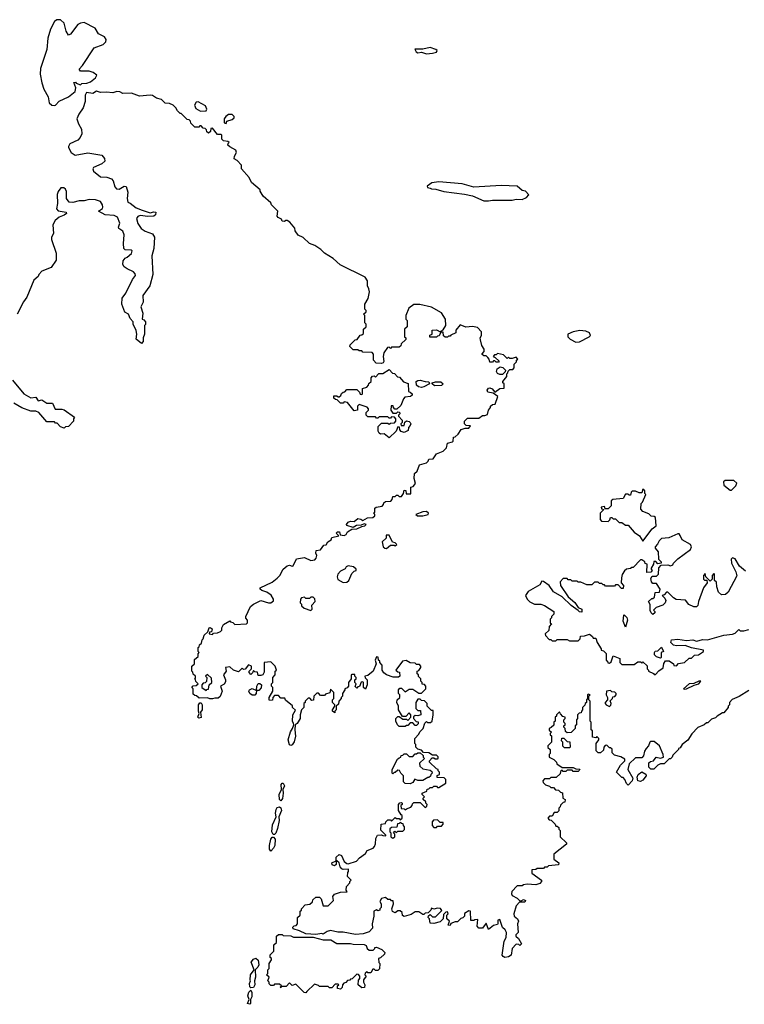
# Model space of a CAD drawing. Extents: x 2640764 to 2777785, y 718840 to 815082.
# Tile 104 of 148: x 2719857 to 2725679, y 797778 to 805693. Entities that reach past the tile are written whole.
import ezdxf

# ---------------------------------------------------------------- set-up
doc = ezdxf.new("R2010")
doc.units = 0

msp = doc.modelspace()

# ---------------------------------------------------------------- linework, layer by layer
at = {"layer": '0CON10XD'}
for points in [[(2720135, 805003.8), (2720145, 805006.7), (2720175, 805038), (2720247.6, 805072.4), (2720302.5, 805115), (2720307.5, 805145), (2720291.7, 805188.3), (2720305, 805190), (2720311.7, 805181.7), (2720345, 805170), (2720355, 805180), (2720395, 805182.5), (2720425, 805193.3), (2720466.7, 805225), (2720477, 805247), (2720447.7, 805267.7), (2720415, 805280), (2720345, 805280), (2720333.3, 805295), (2720362.5, 805325), (2720455, 805467.5), (2720527.5, 805495), (2720550, 805515), (2720552.5, 805535), (2720537.5, 805555), (2720490.7, 805580.7), (2720464.1, 805624.1), (2720375, 805670.8), (2720345, 805665.8), (2720325, 805654), (2720265, 805577.5), (2720248.3, 805568.3), (2720231.2, 805601.2), (2720215, 805666.7), (2720185, 805691.2), (2720155, 805693.3), (2720135, 805677.5), (2720103, 805617), (2720083.1, 805545), (2720075.8, 805455), (2720035.6, 805334.4), (2720025, 805300), (2720020.8, 805255), (2720034.2, 805185), (2720050, 805135), (2720084.1, 805074.1), (2720093.9, 805023.9), (2720115, 805006.7), (2720135, 805003.8)], [(2723125, 805420), (2723175, 805423.8), (2723207, 805433), (2723210, 805445), (2723200, 805455), (2723155, 805468.8), (2723095, 805457.5), (2723032.5, 805457.5), (2723042.5, 805435), (2723055, 805427.5), (2723085, 805432.5), (2723125, 805420)], [(2722486.4, 801626.4), (2722482.5, 801635), (2722496.4, 801653.6), (2722515, 801662.5), (2722545, 801660), (2722575, 801682.5), (2722598.8, 801678.8), (2722615, 801667.5), (2722650.7, 801689.3), (2722695, 801690), (2722710, 801705), (2722710, 801715), (2722700, 801725), (2722710, 801735), (2722710, 801765), (2722720, 801775), (2722768.3, 801781.7), (2722780, 801795), (2722781.7, 801808.3), (2722795, 801820), (2722838.3, 801821.7), (2722850, 801835), (2722855, 801860), (2722875, 801860), (2722885, 801870), (2722895, 801870), (2722905, 801860), (2722925, 801860), (2722940, 801885), (2722945, 801910), (2722958.3, 801908.3), (2722961.7, 801881.7), (2722998.3, 801881.7), (2723000, 801935), (2723018.3, 801941.7), (2723037.5, 801965), (2723027.5, 802005), (2723030, 802045), (2723050, 802065), (2723070, 802115), (2723125, 802130), (2723140, 802145), (2723145, 802160), (2723178.3, 802161.7), (2723205, 802202.5), (2723260, 802225), (2723285, 802250), (2723295, 802290), (2723335, 802300), (2723340, 802305), (2723341.7, 802338.3), (2723355, 802340), (2723379.3, 802360.7), (2723405, 802400), (2723435, 802410), (2723465, 802410), (2723478.3, 802428.3), (2723445, 802430), (2723430, 802445), (2723430, 802465), (2723455, 802490), (2723545, 802490), (2723575, 802510), (2723595, 802510), (2723615, 802520), (2723622.5, 802555), (2723640, 802575), (2723640, 802585), (2723655, 802600), (2723678.3, 802601.7), (2723700, 802665), (2723661.7, 802691.7), (2723619.3, 802699.3), (2723612.5, 802715), (2723625, 802730), (2723635, 802732.5), (2723652.5, 802725), (2723675, 802700), (2723715, 802727.5), (2723748.3, 802731.7), (2723750, 802765), (2723740, 802775), (2723740, 802785), (2723770, 802825), (2723770, 802845), (2723780, 802855), (2723781.7, 802868.3), (2723795, 802880), (2723818.3, 802881.7), (2723830, 802895), (2723830, 802925), (2723848.3, 802941.7), (2723850, 802955), (2723860, 802965), (2723845, 802980), (2723815, 802970), (2723795, 802970), (2723785, 802980), (2723775, 802970), (2723745, 803000), (2723695, 803010), (2723685, 803000), (2723671.7, 802998.3), (2723660, 802985), (2723678.3, 802978.3), (2723708.3, 802948.3), (2723705, 802940), (2723685, 802940), (2723675, 802950), (2723665, 802950), (2723655, 802940), (2723635, 802940), (2723630, 802965), (2723618.3, 802978.3), (2723605, 802990), (2723585, 802990), (2723571.7, 803001.7), (2723571.7, 803008.3), (2723590, 803025), (2723590, 803045), (2723570, 803075), (2723558.3, 803118.3), (2723557.5, 803135), (2723567.5, 803155), (2723566.7, 803185), (2723535, 803220), (2723495, 803226.2), (2723441.7, 803221.7), (2723395, 803240), (2723361.7, 803198.3), (2723360, 803175), (2723321.7, 803158.3), (2723315, 803150), (2723301.7, 803148.3), (2723295, 803140), (2723275, 803140), (2723261.7, 803151.7), (2723260, 803180), (2723240, 803180), (2723228.3, 803151.7), (2723215, 803150), (2723205, 803140), (2723151.7, 803141.7), (2723151.7, 803158.3), (2723170, 803165), (2723171.7, 803198.3), (2723205, 803200), (2723240, 803180), (2723241.7, 803188.3), (2723260, 803200), (2723280, 803235), (2723277, 803287), (2723245, 803337.5), (2723165, 803382.5), (2723073, 803403), (2723025, 803402.5), (2722982.5, 803375), (2722960, 803315), (2722960, 803285), (2722970, 803275), (2722970, 803225), (2722950, 803205), (2722950, 803145), (2722960, 803135), (2722958.3, 803121.7), (2722921.7, 803088.3), (2722918.3, 803071.7), (2722905, 803060), (2722845, 803060), (2722835, 803050), (2722825, 803060), (2722811.7, 803058.3), (2722782.5, 803015), (2722777.5, 802985), (2722782.5, 802945), (2722777.5, 802935), (2722765, 802930), (2722721.7, 802931.7), (2722700, 802955), (2722700, 803005), (2722688.3, 803018.3), (2722615, 803020), (2722605, 803030), (2722585, 803030), (2722575, 803040), (2722535, 803040), (2722510, 803065), (2722511.7, 803078.3), (2722551.7, 803118.3), (2722568.3, 803121.7), (2722591.7, 803158.3), (2722605, 803160), (2722618.3, 803171.7), (2722620, 803205), (2722640, 803225), (2722640, 803245), (2722630, 803255), (2722630, 803315), (2722620, 803325), (2722640, 803345), (2722640, 803355), (2722630, 803365), (2722630, 803405), (2722657, 803453), (2722667.5, 803505), (2722661.7, 803528.3), (2722652.5, 803555), (2722652.5, 803595), (2722633, 803623), (2722431.7, 803721.7), (2722375, 803773.3), (2722306.4, 803816.4), (2722276.1, 803846.1), (2722227.7, 803877.7), (2722185, 803893.3), (2722135, 803942.5), (2722095, 803960), (2722070, 803995), (2722067, 804017), (2722026.4, 804066.4), (2722005, 804080), (2721995, 804080), (2721985, 804070), (2721965, 804072.5), (2721959.3, 804089.3), (2721932.3, 804102.3), (2721926.7, 804115), (2721930, 804155), (2721880, 804205), (2721875, 804220), (2721813.6, 804273.6), (2721790, 804315), (2721790, 804325), (2721720, 804385), (2721700, 804425), (2721640, 804495), (2721640, 804525), (2721605, 804560), (2721580, 804575), (2721582.5, 804595), (2721597.5, 804625), (2721592.5, 804645), (2721545, 804670), (2721530, 804685), (2721531.7, 804698.3), (2721540, 804705), (2721530, 804715), (2721495, 804720), (2721481.7, 804731.7), (2721480, 804765), (2721475, 804770), (2721445, 804770), (2721405, 804820), (2721391.7, 804818.3), (2721390, 804795), (2721375, 804780), (2721361.7, 804791.7), (2721358.3, 804808.3), (2721348.3, 804818.3), (2721331.7, 804821.7), (2721315, 804840), (2721305, 804840), (2721295, 804830), (2721265, 804830), (2721231.7, 804861.7), (2721228.3, 804878.3), (2721218.3, 804888.3), (2721201.7, 804891.7), (2721155, 804940), (2721145, 804940), (2721125, 804960), (2721112.5, 804985), (2721090, 805005), (2721059.3, 805019.3), (2721025, 805022.5), (2720995, 805052.5), (2720955, 805063.3), (2720925, 805083.3), (2720905, 805087.5), (2720819.3, 805079.3), (2720755, 805103.8), (2720685, 805101.2), (2720662.3, 805112.3), (2720636.1, 805116.1), (2720605, 805106), (2720555, 805111.2), (2720505, 805106.7), (2720475, 805117.5), (2720445, 805100), (2720393.3, 805106.7), (2720383.6, 805086.4), (2720382.5, 805035), (2720366.7, 804985), (2720331.2, 804935), (2720316.2, 804895), (2720328, 804855), (2720354.5, 804814.5), (2720355.8, 804775), (2720342, 804745), (2720324.3, 804725.7), (2720260, 804695), (2720248.8, 804675), (2720250, 804665), (2720271.2, 804625), (2720303.5, 804603.5), (2720405, 804624), (2720517.5, 804605), (2720537.7, 804577.7), (2720540, 804555), (2720517.5, 804535), (2720450, 804505), (2720443.3, 804495), (2720450, 804475), (2720505, 804430), (2720557.7, 804427.7), (2720594.2, 804414.2), (2720607.3, 804397.3), (2720620.7, 804350.7), (2720635, 804334.2), (2720655, 804330), (2720695, 804356.2), (2720712, 804352), (2720725.8, 804305.8), (2720721.2, 804255), (2720725, 804227.5), (2720745, 804218.8), (2720791.7, 804181.7), (2720841.4, 804161.4), (2720905, 804140), (2720935, 804147.5), (2720950, 804145), (2720947.5, 804125), (2720935, 804113.3), (2720885, 804112), (2720825, 804120), (2720805, 804111.2), (2720796, 804095), (2720806, 804055), (2720833.4, 804013.4), (2720865, 803992), (2720925, 803971.2), (2720938.8, 803945), (2720934.2, 803855), (2720918, 803795), (2720926.4, 803643.6), (2720903.3, 803555), (2720846.2, 803475), (2720847.7, 803422.3), (2720830, 803385), (2720846.7, 803335), (2720840, 803285), (2720855, 803280), (2720867.5, 803265), (2720867, 803243), (2720860, 803235), (2720860, 803165), (2720850, 803135), (2720850, 803105), (2720835, 803090), (2720792.5, 803125), (2720796.7, 803165), (2720792.5, 803195), (2720767.5, 803245), (2720767.5, 803265), (2720745, 803290), (2720730, 803325), (2720701.7, 803341.7), (2720677, 803407), (2720680, 803455), (2720710, 803495), (2720762.5, 803605), (2720786.4, 803636.4), (2720785, 803650), (2720770, 803665), (2720719.3, 803689.3), (2720697, 803707), (2720686.7, 803725), (2720687.5, 803755), (2720703.6, 803776.4), (2720720, 803785), (2720755, 803812.5), (2720760, 803835), (2720751.7, 803841.7), (2720705, 803842.5), (2720692.5, 803855), (2720690, 803895), (2720696.7, 803965), (2720685, 803994), (2720653.8, 804015), (2720651.2, 804025), (2720661.7, 804058.3), (2720643.8, 804105), (2720615, 804120), (2720543.6, 804123.6), (2720490, 804155), (2720521.2, 804175), (2720525.8, 804185), (2720522.2, 804205), (2720505, 804230.6), (2720465, 804245.6), (2720415, 804248.1), (2720375, 804238), (2720335, 804238), (2720283, 804223), (2720255, 804227.5), (2720233.3, 804255), (2720233, 804313), (2720225, 804330), (2720211.7, 804341.7), (2720188.3, 804341.7), (2720165, 804312.5), (2720157, 804287), (2720160, 804215), (2720153.3, 804173.3), (2720166.4, 804156.4), (2720230, 804145), (2720232.5, 804135), (2720215, 804122), (2720173.1, 804106.9), (2720140.7, 804079.3), (2720122.5, 804045), (2720127.5, 803975), (2720112.5, 803945), (2720112.5, 803925), (2720150, 803815), (2720149.3, 803760.7), (2720109.3, 803700.7), (2720035, 803672.5), (2720010, 803645), (2720005, 803630), (2719970.7, 803599.3), (2719915, 803462.5), (2719887.5, 803425), (2719837.5, 803325)], [(2721308.3, 804958.3), (2721355, 804960), (2721360, 804975), (2721349.5, 804999.5), (2721291.7, 805031.7), (2721275, 805030), (2721262.5, 805005), (2721270.7, 804980.7), (2721308.3, 804958.3)], [(2721515, 804860), (2721521.7, 804878.3), (2721565, 804890), (2721580, 804905), (2721580, 804915), (2721565, 804930), (2721535, 804930), (2721512.5, 804915), (2721500, 804895), (2721500, 804865), (2721515, 804860)], [(2723625, 804236.7), (2723655, 804243.3), (2723815, 804243.3), (2723845, 804250), (2723895, 804247.5), (2723930, 804265), (2723947.5, 804285), (2723920, 804315), (2723895, 804320), (2723855, 804356.2), (2723725, 804360), (2723507, 804347), (2723413, 804373), (2723225, 804390), (2723168.3, 804381.7), (2723130, 804355), (2723133, 804343), (2723155, 804340), (2723165, 804332.5), (2723201.7, 804331.7), (2723265, 804312.5), (2723431.7, 804291.7), (2723495, 804277.5), (2723585, 804237.5), (2723625, 804236.7)], [(2724325, 803102), (2724355, 803103.8), (2724432.5, 803145), (2724442.5, 803155), (2724435, 803175.8), (2724405, 803190), (2724356.4, 803193.6), (2724305, 803183.3), (2724260, 803165), (2724260, 803145), (2724280, 803125), (2724325, 803102)], [(2722825, 802332.5), (2722785, 802362.5), (2722755, 802360), (2722745, 802370), (2722737.5, 802385), (2722738.3, 802421.7), (2722765, 802450), (2722815, 802450), (2722825, 802442.5), (2722835, 802450), (2722868.3, 802451.7), (2722880, 802465), (2722880, 802485), (2722868.3, 802498.3), (2722845, 802500), (2722835, 802490), (2722825, 802490), (2722815, 802500), (2722745, 802500), (2722735, 802490), (2722725, 802490), (2722715, 802500), (2722655, 802500), (2722640, 802515), (2722640, 802535), (2722660, 802555), (2722660, 802565), (2722648.3, 802578.3), (2722585, 802600), (2722570, 802585), (2722570, 802555), (2722545, 802550), (2722490, 802615), (2722465, 802620), (2722455, 802610), (2722435, 802610), (2722408.3, 802638.3), (2722395, 802640), (2722381.7, 802651.7), (2722381.7, 802668.3), (2722405, 802670), (2722415, 802660), (2722425, 802660), (2722438.3, 802671.7), (2722441.7, 802688.3), (2722455, 802700), (2722468.3, 802701.7), (2722485, 802720), (2722565, 802720), (2722588.3, 802698.3), (2722591.7, 802681.7), (2722605, 802680), (2722610, 802685), (2722611.7, 802728.3), (2722645, 802740), (2722660, 802755), (2722661.7, 802768.3), (2722680, 802785), (2722680, 802815), (2722691.7, 802828.3), (2722705, 802830), (2722715, 802820), (2722741.7, 802848.3), (2722775, 802850), (2722825, 802880), (2722851.7, 802851.7), (2722868.3, 802848.3), (2722891.7, 802821.7), (2722908.3, 802818.3), (2722941.7, 802781.7), (2722978.3, 802768.3), (2722980, 802705), (2722995, 802700), (2723010, 802685), (2723010, 802675), (2722997, 802663), (2722951.7, 802658.3), (2722940, 802645), (2722918.3, 802591.7), (2722888.3, 802561.7), (2722871.7, 802561.7), (2722860, 802575), (2722858.3, 802588.3), (2722841.7, 802588.3), (2722840, 802555), (2722855, 802530), (2722885, 802530), (2722895, 802540), (2722908.3, 802538.3), (2722910, 802525), (2722900, 802515), (2722900, 802505), (2722930, 802475), (2722930, 802455), (2722920, 802445), (2722921.7, 802431.7), (2722945, 802430), (2722951.7, 802458.3), (2722965, 802467.5), (2722985, 802463.3), (2722993.3, 802455), (2722998.8, 802445), (2722995, 802430), (2722980, 802415), (2722978.3, 802391.7), (2722945, 802373.3), (2722922, 802382), (2722912.5, 802395), (2722908.3, 802418.3), (2722895, 802420), (2722882.5, 802385), (2722825, 802332.5)], [(2723735, 802840), (2723715, 802840), (2723695, 802850), (2723687.5, 802865), (2723693.6, 802886.4), (2723718.3, 802901.7), (2723738.3, 802898.3), (2723760, 802875), (2723758.3, 802861.7), (2723735, 802840)], [(2719797.5, 802795), (2719890, 802685), (2719945, 802652.5), (2719985, 802657.5), (2720005, 802630), (2720035, 802637.5), (2720075, 802610), (2720120.7, 802610.7), (2720141.7, 802561.7), (2720195, 802563.3), (2720215, 802557.5), (2720298.3, 802498.3), (2720290, 802485), (2720290, 802465), (2720248.3, 802421.7), (2720225, 802420), (2720215, 802410), (2720185, 802420), (2720158.3, 802448.3), (2720145, 802450), (2720135, 802460), (2720075, 802460), (2720010, 802535), (2719985, 802546.7), (2719945, 802546.7), (2719875, 802572.5), (2719810, 802610)], [(2723085, 802736.7), (2723061.7, 802741.7), (2723046.1, 802756.1), (2723042.5, 802785), (2723056.2, 802793.8), (2723075, 802794), (2723115, 802783.3), (2723143, 802783), (2723150, 802765), (2723105, 802742.5), (2723085, 802736.7)], [(2723190.7, 802750.7), (2723170, 802765), (2723170, 802775), (2723197, 802783), (2723241.7, 802781.7), (2723260, 802765), (2723245, 802753.3), (2723190.7, 802750.7)], [(2725575, 801910), (2725610, 801945), (2725618.3, 801968.3), (2725595, 801990), (2725525, 801990), (2725513, 801977), (2725515, 801950), (2725565, 801910), (2725575, 801910)], [(2724865, 801500), (2724940, 801600), (2724970, 801625), (2724965, 801690), (2724955, 801700), (2724931.7, 801701.7), (2724911.7, 801721.7), (2724865, 801740), (2724848.3, 801758.3), (2724850, 801805), (2724860, 801815), (2724887.5, 801875), (2724880, 801885), (2724880, 801905), (2724865, 801920), (2724855, 801890), (2724835, 801890), (2724805, 801902.5), (2724778.3, 801901.7), (2724770, 801895), (2724765, 801870), (2724755, 801870), (2724745, 801880), (2724725, 801880), (2724707, 801843), (2724623, 801837), (2724610, 801825), (2724610, 801785), (2724585, 801760), (2724561.7, 801761.7), (2724555, 801780), (2724530, 801775), (2724531.7, 801761.7), (2724550, 801755), (2724520, 801725), (2724520, 801675), (2724531.7, 801661.7), (2724585, 801660), (2724598.3, 801671.7), (2724605, 801690), (2724615, 801690), (2724625, 801680), (2724645, 801680), (2724675, 801650), (2724695, 801650), (2724725, 801630), (2724745, 801630), (2724793.6, 801573.6), (2724837.5, 801545), (2724865, 801500)], [(2723095, 801704), (2723140, 801715), (2723142.5, 801725), (2723125, 801738.8), (2723095, 801737.5), (2723040, 801715), (2723054, 801704), (2723095, 801704)], [(2722921.7, 799301.7), (2722900, 799335), (2722900, 799385), (2722911.7, 799398.3), (2722925, 799400), (2722930, 799395), (2722930, 799385), (2722920, 799375), (2722921.7, 799351.7), (2722945, 799350), (2722955, 799340), (2722965, 799350), (2722998.3, 799361.7), (2723010, 799375), (2723011.7, 799388.3), (2723025, 799400), (2723075, 799400), (2723115, 799360), (2723128.3, 799371.7), (2723130, 799385), (2723120, 799395), (2723120, 799405), (2723100, 799425), (2723100, 799435), (2723110, 799445), (2723090, 799465), (2723090, 799475), (2723128.3, 799491.7), (2723131.7, 799508.3), (2723145, 799510), (2723155, 799520), (2723175, 799520), (2723185, 799530), (2723205, 799530), (2723215, 799520), (2723225, 799520), (2723280, 799555), (2723280, 799585), (2723268.3, 799598.3), (2723211.7, 799601.7), (2723211.7, 799618.3), (2723230, 799625), (2723230, 799645), (2723220, 799655), (2723220, 799665), (2723205, 799670), (2723150, 799725), (2723150, 799735), (2723171.7, 799758.3), (2723185, 799760), (2723195, 799750), (2723215, 799750), (2723220, 799755), (2723218.3, 799768.3), (2723205, 799780), (2723175, 799780), (2723145, 799800), (2723101.7, 799801.7), (2723085, 799820), (2723055, 799830), (2723040, 799845), (2723040, 799865), (2723032.5, 799875), (2723032.5, 799915), (2723065, 799950), (2723071.7, 799968.3), (2723100, 799995), (2723111.7, 800038.3), (2723125, 800050), (2723132.5, 800042.5), (2723157, 800043), (2723170, 800055), (2723180, 800105), (2723178.3, 800138.3), (2723165, 800140), (2723130, 800175), (2723130, 800195), (2723108.3, 800218.3), (2723085, 800220), (2723075, 800230), (2723055, 800230), (2723040, 800205), (2723040, 800155), (2723055, 800140), (2723078.3, 800138.3), (2723080, 800105), (2723055, 800097.5), (2723035, 800100), (2723021.7, 800088.3), (2723020, 800075), (2723041.7, 800051.7), (2723058.3, 800048.3), (2723058.3, 800031.7), (2723045, 800020), (2723035, 800020), (2723015, 800040), (2722995, 800040), (2722975, 800020), (2722965, 800020), (2722955, 800010), (2722905, 800010), (2722893, 800023), (2722880, 800055), (2722880, 800075), (2722895, 800090), (2722905, 800090), (2722935, 800070), (2722965, 800070), (2722975, 800060), (2723000, 800085), (2723000, 800105), (2722985, 800120), (2722958.3, 800091.7), (2722931.7, 800091.7), (2722900, 800145), (2722900, 800175), (2722887.5, 800205), (2722890, 800225), (2722910, 800245), (2722910, 800265), (2722900, 800275), (2722900, 800305), (2722911.7, 800318.3), (2722925, 800320), (2722955, 800290), (2722985, 800310), (2723015, 800310), (2723065, 800280), (2723085, 800280), (2723120, 800315), (2723120, 800335), (2723108.3, 800348.3), (2723091.7, 800351.7), (2723090, 800365), (2723080, 800375), (2723080, 800395), (2723061.7, 800411.7), (2723060, 800425), (2723050, 800435), (2723050, 800455), (2723065, 800460), (2723080, 800485), (2723080, 800495), (2723068.3, 800508.3), (2723045, 800510), (2723035, 800520), (2722993, 800523), (2722961.7, 800541.7), (2722933, 800537), (2722880, 800465), (2722895, 800450), (2722908.3, 800448.3), (2722910, 800415), (2722901.7, 800408.3), (2722858.3, 800408.3), (2722805, 800427.5), (2722783.6, 800443.6), (2722770, 800465), (2722770, 800505), (2722750, 800525), (2722750, 800535), (2722740, 800545), (2722738.3, 800568.3), (2722725, 800570), (2722712.5, 800545), (2722720, 800515), (2722697.5, 800455), (2722655, 800420), (2722630, 800415), (2722631.7, 800401.7), (2722650, 800385), (2722650, 800345), (2722635, 800310), (2722620, 800325), (2722620, 800365), (2722615, 800370), (2722601.7, 800368.3), (2722588.3, 800331.7), (2722575, 800330), (2722565, 800320), (2722551.7, 800331.7), (2722560, 800355), (2722550, 800365), (2722550, 800385), (2722560, 800395), (2722560, 800405), (2722550, 800415), (2722548.3, 800428.3), (2722525, 800430), (2722520, 800425), (2722520, 800395), (2722500, 800365), (2722500, 800335), (2722488.3, 800321.7), (2722470, 800315), (2722470, 800305), (2722450, 800275), (2722450, 800255), (2722440, 800245), (2722440, 800235), (2722420, 800215), (2722418.3, 800191.7), (2722400, 800175), (2722400, 800145), (2722390, 800135), (2722388.3, 800121.7), (2722370, 800135), (2722370, 800145), (2722390, 800175), (2722390, 800185), (2722370, 800205), (2722370, 800225), (2722380, 800235), (2722380, 800285), (2722355, 800310), (2722348.3, 800281.7), (2722315, 800270), (2722305, 800260), (2722275, 800260), (2722258.3, 800278.3), (2722245, 800280), (2722220, 800255), (2722218.3, 800221.7), (2722205, 800220), (2722188.3, 800238.3), (2722175, 800240), (2722150, 800215), (2722150, 800205), (2722140, 800195), (2722140, 800165), (2722120, 800145), (2722110, 800105), (2722110, 800075), (2722087.5, 800035), (2722070, 800025), (2722067.5, 799985), (2722073.6, 799933.6), (2722062, 799888), (2722045, 799862.5), (2722035, 799857.5), (2722023.8, 799863.8), (2722013.8, 799905), (2722032.3, 799967.7), (2722050, 799995), (2722060, 800025), (2722057.5, 800035), (2722050, 800055), (2722052.5, 800105), (2722071.7, 800141.7), (2722050, 800165), (2722048.3, 800178.3), (2721991.7, 800221.7), (2721988.3, 800238.3), (2721955, 800240), (2721935, 800260), (2721905, 800260), (2721890, 800245), (2721888.3, 800221.7), (2721865, 800220), (2721860, 800225), (2721860, 800245), (2721890, 800295), (2721890, 800325), (2721880, 800335), (2721880, 800355), (2721890, 800365), (2721890, 800405), (2721910, 800425), (2721910, 800455), (2721920, 800465), (2721910, 800495), (2721875, 800530), (2721820, 800525), (2721821.7, 800448.3), (2721810, 800425), (2721795, 800420), (2721771.7, 800421.7), (2721768.3, 800448.3), (2721745, 800450), (2721735, 800460), (2721728.3, 800441.7), (2721715, 800430), (2721700, 800445), (2721700, 800455), (2721720, 800475), (2721720, 800495), (2721695, 800507.5), (2721668.3, 800471.7), (2721655, 800470), (2721645, 800480), (2721615, 800450), (2721575, 800462.5), (2721545, 800490), (2721510, 800485), (2721516.7, 800455), (2721493.3, 800425), (2721510, 800385), (2721509.3, 800370.7), (2721500, 800350), (2721470, 800335), (2721482.5, 800295), (2721467, 800253), (2721451.7, 800238.3), (2721425, 800240), (2721405, 800233.8), (2721383.9, 800233.9), (2721365, 800242.5), (2721298.3, 800238.3), (2721278.3, 800258.3), (2721265, 800260), (2721251.7, 800271.7), (2721250, 800315), (2721240, 800325), (2721251.7, 800338.3), (2721275, 800340), (2721290, 800355), (2721271.7, 800371.7), (2721268.3, 800388.3), (2721260, 800395), (2721268.3, 800401.7), (2721270, 800415), (2721251.7, 800431.7), (2721248.3, 800448.3), (2721240, 800455), (2721240, 800495), (2721260, 800515), (2721261.7, 800548.3), (2721290, 800575), (2721290, 800595), (2721300, 800605), (2721290, 800615), (2721290, 800645), (2721298.3, 800651.7), (2721301.7, 800668.3), (2721318.3, 800681.7), (2721321.7, 800708.3), (2721330, 800715), (2721340, 800745), (2721368.3, 800771.7), (2721380, 800805), (2721387, 800807), (2721402.5, 800795), (2721398.3, 800771.7), (2721381.7, 800768.3), (2721380, 800755), (2721405, 800750), (2721415, 800760), (2721447, 800763), (2721470, 800775), (2721480, 800785), (2721480, 800805), (2721495, 800830), (2721545, 800860), (2721551.7, 800851.7), (2721568.3, 800848.3), (2721585, 800830), (2721680, 800835), (2721687.5, 800845), (2721687.5, 800865), (2721673, 800883), (2721672.5, 800895), (2721711.2, 800975), (2721734.4, 800995.6), (2721795, 801024), (2721855, 801004.3), (2721875, 801006), (2721895, 801020), (2721896.2, 801035), (2721876, 801066), (2721841.3, 801091.3), (2721803.3, 801105), (2721790, 801115), (2721790, 801125), (2721885, 801170), (2721926.4, 801203.6), (2721947.5, 801225), (2721973.6, 801276.4), (2722005, 801303.3), (2722025, 801307.5), (2722045, 801298.8), (2722055, 801302), (2722081.7, 801358.3), (2722145, 801368.8), (2722195, 801345.7), (2722227.9, 801352.1), (2722238.8, 801365), (2722243.3, 801385), (2722237.5, 801405), (2722240, 801425), (2722275, 801430), (2722301.7, 801468.3), (2722318.3, 801471.7), (2722333.6, 801496.4), (2722358.3, 801511.7), (2722365, 801530), (2722420, 801545), (2722400, 801565), (2722410, 801575), (2722427.5, 801575), (2722431.7, 801551.7), (2722465, 801546.7), (2722480, 801555), (2722490, 801575), (2722525, 801597.5), (2722565, 801600), (2722605, 801620), (2722630, 801625), (2722640, 801635), (2722625, 801640), (2722601.7, 801628.3), (2722563, 801627), (2722535, 801610), (2722486.4, 801626.4)], [(2725689.1, 801259.1), (2725640, 801300), (2725605, 801358.8), (2725585, 801368), (2725574.2, 801355), (2725576, 801325), (2725611.2, 801255), (2725618.3, 801221.7), (2725548.6, 801091.4), (2725528.3, 801071.7), (2725495, 801070), (2725471.7, 801091.7), (2725457.5, 801135), (2725455, 801170), (2725440, 801185), (2725440, 801235), (2725435, 801240), (2725420, 801225), (2725420, 801195), (2725405, 801180), (2725370, 801215), (2725365, 801240), (2725352.5, 801225), (2725352.5, 801195), (2725358.3, 801188.3), (2725378.3, 801188.3), (2725380, 801165), (2725352.5, 801125), (2725310, 801015), (2725306.7, 800985), (2725295, 800972.5), (2725273, 800973), (2725233, 800993), (2725207, 801027), (2725133, 801033), (2725110, 801045), (2725065, 801090), (2725055, 801090), (2725035, 801070), (2725020, 801065), (2725041.7, 801041.7), (2725047.5, 801025), (2725042.5, 801005), (2725025, 800987.5), (2724971.7, 800968.3), (2724950, 800945), (2724960, 800935), (2724960, 800925), (2724945, 800912.5), (2724930, 800925), (2724923, 800943), (2724921.7, 800991.7), (2724910, 801015), (2724935, 801040), (2724945, 801040), (2724958.3, 801051.7), (2724961.7, 801088.3), (2724998.3, 801091.7), (2725002.5, 801115), (2724975, 801160), (2724945, 801160), (2724933, 801173), (2724928.3, 801201.7), (2724940, 801220), (2724965, 801220), (2724975, 801220), (2724990, 801235), (2724993, 801287), (2725011.7, 801308.3), (2725065, 801310), (2725085, 801302.5), (2725105, 801310), (2725110, 801325), (2725145, 801360), (2725246.2, 801435), (2725255.6, 801455), (2725246.2, 801475), (2725180.7, 801510.7), (2725165, 801546.7), (2725155, 801560), (2725145, 801561.2), (2725072.3, 801527.7), (2725015, 801521.2), (2724995, 801503.3), (2724982.5, 801477.5), (2724962.5, 801455), (2724962.5, 801445), (2724987.5, 801415), (2724990, 801355), (2725010, 801335), (2725010, 801325), (2724985, 801320), (2724968.3, 801338.3), (2724951.7, 801338.3), (2724950, 801315), (2724930, 801285), (2724930, 801275), (2724940, 801265), (2724928.3, 801251.7), (2724895, 801250), (2724900, 801315), (2724881.7, 801321.7), (2724880, 801335), (2724855, 801350), (2724845, 801350), (2724785, 801290), (2724775, 801290), (2724765, 801280), (2724733, 801277), (2724717, 801263), (2724698.3, 801231.7), (2724693.3, 801205), (2724690, 801165), (2724707.5, 801145), (2724705, 801120), (2724691.7, 801121.7), (2724665, 801150), (2724645, 801150), (2724635, 801140), (2724565, 801140), (2724555, 801150), (2724545, 801150), (2724535, 801160), (2724515, 801160), (2724505, 801170), (2724475, 801170), (2724455, 801150), (2724415, 801150), (2724365, 801170), (2724345, 801170), (2724335, 801180), (2724295, 801180), (2724285, 801190), (2724265, 801190), (2724255, 801200), (2724225, 801200), (2724200, 801175), (2724202.5, 801145), (2724265, 801052.5), (2724318.3, 801008.3), (2724345, 800967.5), (2724372.5, 800955), (2724375, 800930), (2724355, 800933.8), (2724345, 800943.3), (2724286.7, 800985), (2724215, 801053.3), (2724145, 801092.5), (2724110, 801145), (2724065, 801177.5), (2724051.7, 801178.3), (2724035, 801150), (2723943.6, 801096.4), (2723920, 801065), (2723933.9, 801033.9), (2723955, 801012.5), (2723993.9, 800993.9), (2724045, 800993.3), (2724075, 800983.3), (2724150, 800935), (2724150, 800915), (2724130, 800895), (2724130, 800885), (2724120, 800875), (2724120, 800845), (2724130, 800835), (2724110, 800815), (2724108.3, 800781.7), (2724080, 800755), (2724081.7, 800741.7), (2724111.7, 800711.7), (2724125, 800710), (2724135, 800700), (2724165, 800700), (2724175, 800710), (2724255, 800710), (2724275, 800700), (2724345, 800700), (2724360, 800715), (2724361.7, 800738.3), (2724395, 800740), (2724435, 800752.5), (2724460, 800735), (2724465, 800720), (2724485, 800720), (2724497.5, 800685), (2724530, 800635), (2724530, 800625), (2724548.3, 800618.3), (2724568.3, 800598.3), (2724570, 800545), (2724580, 800535), (2724581.7, 800521.7), (2724595, 800520), (2724608.3, 800531.7), (2724625, 800580), (2724678.3, 800558.3), (2724680, 800525), (2724695, 800510), (2724795, 800510), (2724825, 800530), (2724845, 800530), (2724855, 800520), (2724865, 800530), (2724898.3, 800498.3), (2724900, 800475), (2724910, 800465), (2724910, 800455), (2724948.3, 800438.3), (2724955, 800430), (2724965, 800430)], [(2722805, 801443.3), (2722835, 801470), (2722865, 801470), (2722875, 801462.5), (2722887.5, 801475), (2722875, 801487.5), (2722851.7, 801491.7), (2722825, 801550), (2722801.7, 801548.3), (2722802.5, 801525), (2722770, 801495), (2722777.5, 801455), (2722790, 801445), (2722805, 801443.3)], [(2722455, 801167.5), (2722485, 801170), (2722502.5, 801185), (2722525, 801240), (2722545, 801260), (2722560, 801265), (2722560, 801275), (2722540, 801295), (2722495, 801303.8), (2722481.2, 801295), (2722472.5, 801277.5), (2722435, 801260), (2722413.8, 801235), (2722407.5, 801215), (2722411.7, 801191.7), (2722455, 801167.5)], [(2722195, 800942.5), (2722207.5, 800955), (2722203, 800987), (2722230, 801015), (2722228.3, 801038.3), (2722215, 801050), (2722195, 801050), (2722185, 801040), (2722155, 801040), (2722145, 801050), (2722120, 801045), (2722112.5, 801035), (2722110, 801005), (2722120, 800995), (2722121.7, 800981.7), (2722143, 800963), (2722195, 800942.5)], [(2724725, 800810), (2724707, 800857), (2724710, 800905), (2724715, 800910), (2724736, 800886), (2724741.2, 800865), (2724725, 800810)], [(2724965, 800430), (2724991.7, 800458.3), (2725028.3, 800481.7), (2725032.5, 800517.5), (2725045, 800540), (2725075, 800540), (2725110, 800515), (2725111.7, 800501.7), (2725135, 800500), (2725151.7, 800518.3), (2725197.5, 800525), (2725235, 800560), (2725255, 800560), (2725280, 800585), (2725311.7, 800588.3), (2725350, 800615), (2725350, 800625), (2725255, 800643.3), (2725205, 800661.2), (2725135, 800658.8), (2725110, 800665), (2725090, 800685), (2725093, 800707), (2725145, 800712.5), (2725215, 800702.5), (2725265, 800706.7), (2725295, 800696.7), (2725345, 800710), (2725383, 800707), (2725513.6, 800746.4), (2725585, 800752.5), (2725605, 800760), (2725635, 800790), (2725645, 800780), (2725675, 800780), (2725715, 800790)], [(2725005, 800560), (2724975, 800570), (2724958.3, 800588.3), (2724957.5, 800605), (2724963.3, 800616.7), (2724985, 800620), (2725015, 800647.5), (2725030, 800615), (2725010, 800605), (2725010, 800565), (2725005, 800560)], [(2721355, 800300), (2721361.7, 800308.3), (2721375, 800310), (2721380, 800345), (2721400, 800365), (2721398.3, 800398.3), (2721365, 800430), (2721350, 800415), (2721360, 800405), (2721358.3, 800371.7), (2721348.3, 800361.7), (2721331.7, 800358.3), (2721320, 800345), (2721320, 800325), (2721355, 800300)], [(2725195, 800310), (2725215, 800312.5), (2725275, 800342.5), (2725315, 800353.3), (2725330, 800375), (2725312.5, 800375), (2725274, 800356), (2725235, 800353.3), (2725190, 800315), (2725195, 800310)], [(2721745, 800262.5), (2721725, 800262.5), (2721705, 800277.5), (2721696.7, 800295), (2721703.6, 800306.4), (2721725, 800317.5), (2721760, 800300), (2721762.5, 800335), (2721773.6, 800356.4), (2721787, 800357), (2721800, 800345), (2721797, 800323), (2721778.3, 800301.7), (2721760, 800300), (2721757.5, 800275), (2721745, 800262.5)], [(2725715, 800300), (2725637, 800253), (2725581.7, 800228.3), (2725560, 800205), (2725560, 800185), (2725550, 800175), (2725550, 800165), (2725515, 800120), (2725505, 800120), (2725460, 800095), (2725448.3, 800081.7), (2725415, 800070), (2725385, 800040), (2725375, 800040), (2725356.1, 800023.9), (2725307, 800003), (2725257, 799953), (2725225, 799900), (2725180, 799865), (2725165, 799840), (2725150, 799835), (2725150, 799825), (2725105, 799780), (2725100, 799765), (2725085, 799750), (2725075, 799750), (2725035, 799710), (2725005, 799710), (2724985, 799700), (2724953, 799667), (2724928.3, 799668.3), (2724912.5, 799685), (2724911.7, 799718.3), (2724925, 799730), (2724950, 799735), (2724970, 799765), (2725005, 799757.5), (2725030, 799765), (2725027.5, 799785), (2724997.5, 799855), (2724955, 799890), (2724925, 799890), (2724920, 799885), (2724910, 799855), (2724890, 799835), (2724878.3, 799811.7), (2724870, 799775), (2724855, 799760), (2724805, 799760), (2724755, 799710), (2724742.5, 799665), (2724782.5, 799595), (2724777.5, 799575), (2724745, 799540), (2724731.7, 799551.7), (2724720, 799585), (2724705, 799600), (2724695, 799600), (2724652.5, 799645), (2724685, 799700), (2724720, 799735), (2724718.3, 799748.3), (2724687, 799767), (2724635, 799780), (2724618.3, 799798.3), (2724618.3, 799828.3), (2724605, 799840), (2724595, 799840), (2724575, 799860), (2724561.7, 799858.3), (2724550, 799845), (2724548.3, 799821.7), (2724525, 799800), (2724505, 799800), (2724490, 799815), (2724490, 799875), (2724510, 799905), (2724510, 799915), (2724495, 799930), (2724485, 799920), (2724460, 799925), (2724460, 799975), (2724450, 799985), (2724450, 800045), (2724440, 800055), (2724440, 800215), (2724430, 800225), (2724430, 800255), (2724440, 800265), (2724425, 800270), (2724420, 800265), (2724420, 800235), (2724410, 800225), (2724410, 800205), (2724400, 800195), (2724398.3, 800181.7), (2724380, 800165), (2724380, 800145), (2724370, 800135), (2724368.3, 800121.7), (2724351.7, 800118.3), (2724340, 800105), (2724340, 800075), (2724330, 800065), (2724330, 800025), (2724320, 800015), (2724320, 799995), (2724288.3, 799961.7), (2724255, 799960), (2724241.7, 799971.7), (2724240, 799995), (2724230, 800005), (2724230, 800015), (2724240, 800025), (2724240, 800035), (2724230, 800045), (2724230, 800065), (2724240, 800075), (2724240, 800085), (2724221.7, 800091.7), (2724201.7, 800111.7), (2724195, 800130), (2724170, 800105), (2724170, 800095), (2724160, 800085), (2724160, 800055), (2724150, 800045), (2724148.3, 800021.7), (2724128.3, 800001.7), (2724110, 799995), (2724111.7, 799981.7), (2724130, 799965), (2724120, 799955), (2724120, 799945), (2724130, 799935), (2724130, 799885), (2724100, 799855), (2724101.7, 799841.7), (2724120, 799825), (2724120, 799795), (2724110, 799785), (2724110, 799765), (2724150, 799745), (2724170, 799725), (2724171.7, 799711.7), (2724215, 799680), (2724305, 799680), (2724325, 799670), (2724357, 799667), (2724351.7, 799658.3), (2724345, 799650), (2724305, 799650), (2724295, 799660), (2724255, 799660), (2724245, 799650), (2724225, 799650), (2724215, 799660), (2724201.7, 799648.3), (2724198.3, 799631.7), (2724168.3, 799601.7), (2724125, 799600), (2724115, 799590), (2724075, 799590), (2724060, 799575), (2724061.7, 799561.7), (2724081.7, 799541.7), (2724115, 799530), (2724125, 799520), (2724145, 799520), (2724161.7, 799501.7), (2724185, 799500), (2724201.7, 799481.7), (2724218.3, 799478.3), (2724220, 799435), (2724240, 799425), (2724238.3, 799401.7), (2724225, 799400), (2724201.7, 799378.3), (2724200, 799365), (2724190, 799355), (2724188.3, 799331.7), (2724175, 799320), (2724151.7, 799318.3), (2724135, 799290), (2724115, 799290), (2724100, 799275), (2724111.7, 799261.7), (2724128.3, 799258.3), (2724160, 799225), (2724165, 799210), (2724175, 799210), (2724188.3, 799198.3), (2724190, 799185), (2724200, 799175), (2724200, 799125), (2724250, 799075), (2724250, 799065), (2724150, 798985), (2724150, 798945), (2724190, 798915), (2724185, 798900), (2724105, 798890), (2724095, 798880), (2724075, 798880), (2724065, 798870), (2724015, 798870), (2724005, 798860), (2723971.7, 798858.3), (2723971.7, 798831.7), (2724050, 798775), (2724050, 798765), (2724035, 798747.5), (2724005, 798738.8), (2723935, 798742.5), (2723905, 798737.5), (2723895, 798730), (2723855, 798730), (2723810, 798685), (2723807.5, 798665), (2723815, 798652.5), (2723855, 798630), (2723871.7, 798611.7), (2723885, 798610), (2723905, 798620), (2723921.7, 798611.7), (2723915, 798597.5), (2723871.7, 798598.3), (2723845, 798570), (2723826.7, 798505), (2723830, 798485), (2723856.2, 798465), (2723866, 798445), (2723856.7, 798425), (2723861.2, 798355), (2723842.5, 798335), (2723842.5, 798325), (2723865, 798307.5), (2723890, 798265), (2723875, 798250), (2723867, 798257), (2723845, 798260), (2723813.3, 798225), (2723805, 798172.5), (2723785, 798158), (2723755, 798154.2), (2723740.8, 798160.8), (2723733.8, 798173.8), (2723749.2, 798285), (2723766.2, 798315), (2723767.5, 798355), (2723757.5, 798375), (2723737.5, 798395), (2723715, 798460), (2723700, 798455), (2723700, 798425), (2723695, 798420), (2723665, 798410), (2723625, 798380), (2723605, 798430), (2723575, 798390), (2723545, 798390), (2723532.5, 798405), (2723538.3, 798458.3), (2723513, 798457), (2723505, 798450), (2723481.7, 798451.7), (2723480, 798525), (2723465, 798530), (2723431.7, 798508.3), (2723430, 798485), (2723418.3, 798471.7), (2723401.7, 798468.3), (2723375, 798440), (2723355, 798440), (2723321.7, 798428.3), (2723315, 798410), (2723300, 798415), (2723310, 798445), (2723290, 798465), (2723290, 798495), (2723300, 798505), (2723295, 798520), (2723281.7, 798518.3), (2723261.7, 798498.3), (2723260, 798465), (2723235, 798440), (2723185, 798427.5), (2723155, 798430), (2723150, 798465), (2723140, 798475), (2723141.7, 798488.3), (2723155, 798500), (2723175, 798480), (2723198.3, 798481.7), (2723248.3, 798531.7), (2723238.3, 798548.3), (2723215, 798550), (2723185, 798542.5), (2723165, 798550), (2723160, 798535), (2723138.3, 798511.7), (2723115, 798510), (2723105, 798500), (2723095, 798500), (2723065, 798520), (2723035, 798520), (2723001.7, 798498.3), (2722945, 798482.5), (2722931.7, 798491.7), (2722930, 798515), (2722915, 798530), (2722895, 798530), (2722875, 798512.5), (2722853.6, 798523.6), (2722847.5, 798545), (2722860, 798585), (2722858.3, 798608.3), (2722845, 798610), (2722835, 798620), (2722815, 798620), (2722795, 798637.5), (2722765, 798627.5), (2722750, 798605), (2722760, 798585), (2722760, 798555), (2722750, 798545), (2722750, 798535), (2722735, 798530), (2722725, 798537.5), (2722702.5, 798525), (2722703.3, 798485), (2722690, 798425), (2722691.7, 798388.3), (2722665, 798360), (2722616.4, 798343.6), (2722555, 798337.5), (2722455, 798357.5), (2722413.3, 798356.7), (2722355, 798371.2), (2722326.4, 798363.6), (2722295, 798342.5), (2722285, 798347.5), (2722235, 798340), (2722155, 798343.3), (2722105, 798367.5), (2722053, 798383), (2722051.7, 798398.3), (2722061.7, 798408.3), (2722078.3, 798411.7), (2722090, 798425), (2722090, 798475), (2722110, 798495), (2722110, 798525), (2722120, 798535), (2722120, 798545), (2722151.7, 798578.3), (2722188.3, 798581.7), (2722208.3, 798601.7), (2722211.7, 798618.3), (2722235, 798640), (2722265, 798640), (2722280, 798625), (2722295, 798570), (2722335, 798570), (2722377, 798613), (2722372.5, 798645), (2722387, 798663), (2722435, 798680), (2722488.3, 798681.7), (2722480, 798695), (2722482.5, 798725), (2722510, 798755), (2722510, 798765), (2722520, 798775), (2722490, 798805), (2722493, 798837), (2722500, 798845), (2722497.5, 798865), (2722455, 798860), (2722445, 798866.2), (2722432.3, 798882.3), (2722422.5, 798915), (2722405, 798930), (2722400, 798930), (2722398.3, 798901.7), (2722385, 798891.2), (2722368.3, 798898.3), (2722363.9, 798916.1), (2722400, 798930), (2722398.3, 798961.7), (2722425, 798982.5), (2722443, 798973), (2722463.3, 798925), (2722485, 798908.8), (2722495, 798906.2), (2722563, 798927), (2722587.5, 798955), (2722635, 798990), (2722650, 799015), (2722696.1, 799033.9), (2722707.5, 799045), (2722717, 799067), (2722718.3, 799111.7), (2722731.7, 799138.3), (2722765, 799140), (2722773.6, 799133.6), (2722798.3, 799131.7), (2722798.3, 799138.3), (2722758.3, 799178.3), (2722760, 799225), (2722795, 799230), (2722800, 799245), (2722815, 799260), (2722835, 799260), (2722845, 799250), (2722875, 799280), (2722885, 799270), (2722905, 799270), (2722915, 799260), (2722930, 799275), (2722930, 799295), (2722921.7, 799301.7)], [(2724595, 800172.5), (2724607, 800183), (2724610, 800195), (2724601.7, 800218.3), (2724620, 800235), (2724621.7, 800248.3), (2724638.3, 800251.7), (2724650, 800265), (2724650, 800275), (2724638.3, 800288.3), (2724615, 800290), (2724605, 800300), (2724572.5, 800295), (2724570, 800265), (2724580, 800245), (2724580, 800225), (2724560, 800205), (2724560, 800195), (2724570, 800185), (2724595, 800172.5)], [(2721295, 800077.5), (2721287.5, 800085), (2721300, 800115), (2721292.5, 800135), (2721292.5, 800185), (2721305, 800200), (2721315, 800200), (2721322.5, 800185), (2721322.5, 800145), (2721310, 800125), (2721315, 800082.5), (2721295, 800077.5)], [(2724275, 799840), (2724235, 799840), (2724221.7, 799851.7), (2724220, 799885), (2724210, 799895), (2724211.7, 799918.3), (2724228.3, 799918.3), (2724255, 799890), (2724278.3, 799888.3), (2724280, 799845), (2724275, 799840)], [(2722995, 799550), (2722953, 799553), (2722940, 799565), (2722940, 799615), (2722920, 799635), (2722908.3, 799658.3), (2722895, 799660), (2722875, 799640), (2722865, 799640), (2722855, 799630), (2722850, 799635), (2722850, 799665), (2722893, 799747), (2722905, 799760), (2722920, 799765), (2722921.7, 799778.3), (2722935, 799780), (2722945, 799790), (2722965, 799790), (2722985, 799770), (2723015, 799770), (2723035, 799790), (2723045, 799790), (2723055, 799800), (2723075, 799800), (2723098.3, 799778.3), (2723100, 799765), (2723110, 799755), (2723070, 799715), (2723071.7, 799691.7), (2723095, 799670), (2723155, 799660), (2723168.3, 799648.3), (2723170, 799635), (2723160, 799625), (2723158.3, 799611.7), (2723145, 799600), (2723135, 799600), (2723095, 799577.5), (2723055, 799577.5), (2723033, 799587), (2723015, 799560), (2722995, 799550)], [(2724845, 799570), (2724822.5, 799575), (2724817, 799603), (2724827.5, 799625), (2724855, 799647.5), (2724888.3, 799628.3), (2724890, 799615), (2724865, 799580), (2724845, 799570)], [(2721955, 799412.5), (2721943.9, 799423.9), (2721941.2, 799465), (2721960, 799505), (2721956.7, 799545), (2721965, 799556.7), (2721975, 799556.7), (2721983.3, 799535), (2721970, 799505), (2721973.3, 799475), (2721968.3, 799431.7), (2721955, 799412.5)], [(2721905, 799142.5), (2721893.8, 799143.8), (2721883.9, 799163.9), (2721888.3, 799221.7), (2721917.5, 799285), (2721910.8, 799315), (2721916.8, 799343.2), (2721925, 799358.8), (2721945, 799363.8), (2721955.8, 799355.8), (2721960, 799335), (2721940, 799285), (2721942, 799255), (2721929.5, 799190.5), (2721915.9, 799154.1), (2721905, 799142.5)], [(2722855, 799112.5), (2722870, 799125), (2722870, 799145), (2722860, 799155), (2722871.7, 799168.3), (2722885, 799160), (2722895, 799170), (2722935, 799170), (2722948.3, 799181.7), (2722950, 799205), (2722940, 799215), (2722938.3, 799228.3), (2722925, 799230), (2722915, 799240), (2722905, 799230), (2722891.7, 799228.3), (2722888.3, 799201.7), (2722845, 799200), (2722831.7, 799188.3), (2722830, 799165), (2722840, 799155), (2722840, 799125), (2722855, 799112.5)], [(2723205, 799200), (2723215, 799210), (2723245, 799210), (2723260, 799225), (2723258.3, 799238.3), (2723235, 799240), (2723215, 799260), (2723181.7, 799258.3), (2723170, 799245), (2723170, 799215), (2723185, 799200), (2723205, 799200)], [(2721875, 799010), (2721863.8, 799025), (2721864, 799055), (2721874.2, 799105.8), (2721885, 799120), (2721895, 799122.5), (2721908.8, 799105), (2721908, 799055), (2721897.3, 799032.7), (2721875, 799010)], [(2722155, 797870), (2722141.7, 797871.7), (2722075, 797940), (2722045, 797930), (2722025, 797950), (2721998.3, 797921.7), (2721960, 797920), (2721955, 797910), (2721950, 797915), (2721960, 797925), (2721945, 797940), (2721905, 797940), (2721895, 797930), (2721875, 797930), (2721861.7, 797941.7), (2721860, 797955), (2721850, 797965), (2721860, 797995), (2721840, 798015), (2721850, 798025), (2721850, 798055), (2721860, 798065), (2721860, 798105), (2721880, 798135), (2721880, 798145), (2721870, 798155), (2721870, 798175), (2721900, 798205), (2721900, 798255), (2721920, 798275), (2721920, 798325), (2721935, 798340), (2721965, 798340), (2721975, 798330), (2722035, 798326.7), (2722057, 798317), (2722215, 798316.7), (2722295, 798296.7), (2722357, 798297), (2722405, 798266.7), (2722513.6, 798266.4), (2722535, 798260), (2722625, 798257.5), (2722639.5, 798249.5), (2722647.5, 798225), (2722665, 798212.5), (2722697, 798213), (2722710, 798225), (2722710, 798235), (2722725, 798237.5), (2722767, 798217), (2722790, 798195), (2722788.3, 798181.7), (2722755, 798150), (2722740, 798145), (2722743, 798113), (2722750, 798105), (2722748.3, 798061.7), (2722735, 798050), (2722715, 798050), (2722705, 798060), (2722695, 798060), (2722678.3, 798031.7), (2722655, 798030), (2722645, 798040), (2722631.7, 798028.3), (2722630, 798015), (2722640, 798005), (2722620, 797975), (2722620, 797955), (2722630, 797935), (2722628.3, 797911.7), (2722605, 797910), (2722577.5, 797935), (2722578.3, 797971.7), (2722590, 797985), (2722590, 798005), (2722578.3, 798018.3), (2722565, 798020), (2722528.3, 797981.7), (2722515, 797980), (2722508.3, 797971.7), (2722491.7, 797968.3), (2722478.3, 797951.7), (2722461.7, 797948.3), (2722450, 797935), (2722448.3, 797911.7), (2722435, 797900), (2722410, 797905), (2722410, 797925), (2722420, 797935), (2722415, 797940), (2722391.7, 797938.3), (2722365, 797910), (2722345, 797910), (2722335, 797920), (2722265, 797920), (2722258.3, 797928.3), (2722225, 797940), (2722165, 797880), (2722155, 797870)], [(2721715, 797910), (2721707, 797917), (2721702.5, 797945), (2721712.5, 797965), (2721707.5, 797975), (2721712.5, 798015), (2721740, 798055), (2721717.5, 798115), (2721735, 798140), (2721755, 798147.5), (2721771.7, 798131.7), (2721777.5, 798095), (2721770, 798075), (2721750, 798055), (2721752.5, 797995), (2721742.5, 797965), (2721746.7, 797935), (2721735, 797912.5), (2721715, 797910)], [(2721705, 797777.5), (2721687.5, 797785), (2721700, 797815), (2721690, 797845), (2721697.5, 797875), (2721715, 797890), (2721723, 797873), (2721723, 797837), (2721710, 797815), (2721712.5, 797785), (2721705, 797777.5)]]:
    msp.add_lwpolyline(points, dxfattribs=at)

doc.saveas('drawing.dxf')
